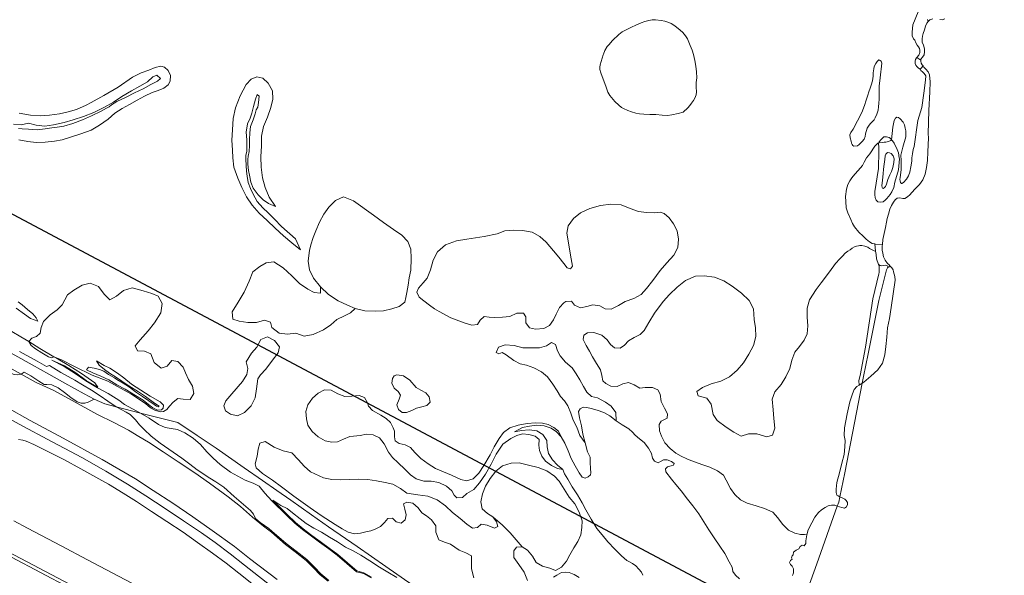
# Model space of a CAD drawing. Header units: metres. Extents: x 69428 to 72581, y 405279 to 408746.
# Tile 36 of 39: x 71265 to 71620, y 407489 to 407689. Entities that reach past the tile are written whole.
import ezdxf

# ---------------------------------------------------------------- set-up
doc = ezdxf.new("R2010")
doc.units = ezdxf.units.M
doc.layers.add('Bladindeling', color=1, linetype='CONTINUOUS', plot=False)
for name, color, linetype, lineweight in [('BS-BINNENKRUINLIJN-KPN', 253, 'CONTINUOUS', 0), ('BS-BINNENTEENLIJN-KPN', 253, 'CONTINUOUS', 0), ('BS-INSTEEK-SLOOT-KPN', 253, 'CONTINUOUS', 0), ('BS-OVERIG-KPN', 253, 'CONTINUOUS', 0), ('BS-RASTER', 253, 'RASTER', 0), ('BS-WATERLIJN-KPN', 253, 'CONTINUOUS', 0)]:
    doc.layers.add(name, color=color, linetype=linetype, lineweight=lineweight)
doc.linetypes.add('RASTER', pattern='A,3,-2,[200,RASTER,S=0.75,R=0,X=0,Y=0],-2,3', length=10)

msp = doc.modelspace()

# ---------------------------------------------------------------- linework, layer by layer
at = {"layer": 'Bladindeling'}
msp.add_lwpolyline([(71199.090731, 407652.608205), (71725.327496, 407372.803154), (71597.631231, 407132.641409), (71071.394466, 407412.44646)], close=True, dxfattribs=at)
at = {"layer": 'BS-BINNENKRUINLIJN-KPN'}
for points in [[(71262.902, 407651.361), (71265.654, 407651.156), (71268.251, 407651.743), (71271.056, 407651.031), (71274.206, 407650.646), (71277.351, 407651.138), (71281.153, 407651.904), (71284.436, 407652.876), (71288.137, 407654.106), (71291.909, 407655.624), (71295.529, 407657.385), (71299.028, 407659.333), (71301.973, 407661.292), (71305.465, 407663.409), (71308.535, 407665.015), (71311.301, 407666.621), (71313.211, 407668.421), (71314.672, 407668.995), (71315.969, 407667.822), (71314.847, 407666.837), (71312.439, 407665.681), (71309.684, 407664.134), (71306.616, 407662.65), (71303.528, 407661.068), (71300.232, 407659.533), (71298.257, 407658.273), (71297.404, 407657.566), (71296.434, 407657.129), (71294.587, 407656.095), (71291.046, 407654.415), (71287.828, 407652.937), (71284.261, 407651.61), (71281.111, 407650.664), (71278.699, 407650.303), (71276.774, 407650.025), (71274.278, 407649.647), (71271.401, 407649.341), (71268.345, 407649.607), (71266.029, 407649.69), (71264.704, 407649.82)], [(71357.4, 407621.679), (71354.883, 407622.787), (71352.947, 407624.122), (71351.16, 407625.817), (71349.353, 407628.25), (71348.521, 407630.48), (71348.078, 407632.978), (71347.738, 407634.634), (71347.474, 407636.939), (71347.506, 407638.618), (71347.632, 407639.833), (71347.978, 407641.49), (71348.095, 407643.647), (71348.124, 407645.811), (71348.142, 407648.179), (71348.4, 407650.481), (71349.376, 407652.914), (71350.078, 407655.048), (71350.488, 407656.539), (71351.029, 407657.504), (71351.373, 407659.208), (71351.554, 407661.489), (71350.862, 407662.038), (71350.244, 407660.322), (71349.512, 407657.737), (71348.958, 407655.347), (71348.356, 407653.491), (71347.353, 407651.453), (71346.895, 407648.515), (71347.068, 407645.73), (71347.139, 407643.627), (71347.063, 407641.625), (71346.707, 407640.088), (71346.723, 407638.765), (71346.842, 407636.452), (71346.948, 407634.395), (71347.259, 407632.637), (71347.576, 407630.313), (71348.487, 407628.155), (71349.427, 407626.114), (71350.846, 407623.432), (71352.89, 407621.17), (71354.848, 407619.342), (71357.138, 407617.071), (71359.625, 407614.4), (71364.673, 407609.966), (71366.532, 407606.013)], [(71263.855, 407585.004), (71266.916, 407582.791), (71269.009, 407581.311), (71271.628, 407580.272)], [(71293.298, 407556.495), (71292.282, 407558.025), (71287.438, 407561.467), (71282.846, 407564.341), (71279.047, 407566.541), (71277.507, 407567.433)], [(71292.88, 407565.962), (71293.803, 407564.464), (71295.738, 407562.832), (71297.593, 407561.499), (71300.049, 407559.988), (71301.95, 407558.627), (71304.518, 407556.993), (71308.03, 407554.749), (71310.494, 407553.072), (71313.76, 407550.772), (71315.416, 407549.619), (71315.155, 407549.372), (71314.492, 407549.628), (71313.716, 407550.202), (71309.492, 407553.152), (71306.963, 407554.83), (71304.754, 407556.533), (71302.414, 407557.955), (71300.218, 407559.294), (71299.356, 407559.884), (71297.157, 407561.076), (71295.536, 407562.264), (71293.958, 407562.86), (71291.953, 407563.376), (71289.911, 407563.759), (71289.188, 407562.798)], [(71260.351, 407549.293), (71268.913, 407544.507), (71280.764, 407538.082), (71294.864, 407530.435), (71306.934, 407523.392), (71313.294, 407519.27), (71320.459, 407514.6), (71327.589, 407509.697), (71334.629, 407504.798), (71342.605, 407498.987), (71348.117, 407494.73)], [(71363.53, 407511.138), (71361.631, 407512.729), (71359.425, 407513.812), (71356.468, 407515.688)], [(71363.53, 407511.138), (71366.388, 407509.043), (71368.494, 407507.347), (71371.323, 407505.63), (71374.026, 407504.22), (71376.987, 407502.425), (71379.779, 407500.698), (71382.76, 407498.823), (71385.535, 407497.393), (71388.303, 407495.876), (71391.524, 407493.796), (71395.007, 407491.586), (71397.976, 407489.715), (71401.237, 407487.85)], [(71348.117, 407494.73), (71358.087, 407487.073)]]:
    msp.add_lwpolyline(points, dxfattribs=at)
msp.add_lwpolyline([(71576.336, 407629.111), (71576.58, 407631.172), (71576.784, 407633.388), (71576.929, 407635.077), (71577.136, 407636.986), (71577.346, 407638.559), (71577.534, 407639.949), (71577.719, 407640.525), (71578.275, 407641.083), (71579.101, 407641.074), (71579.63, 407640.798), (71580.411, 407639.983), (71580.741, 407638.891), (71580.586, 407637.496), (71580.298, 407635.753), (71579.717, 407634.279), (71579.184, 407633.05), (71578.862, 407632.299), (71578.491, 407631.358), (71577.931, 407629.74), (71577.638, 407628.875), (71577.283, 407628.494), (71577.148, 407628.349), (71576.814, 407628.196), (71576.582, 407628.326), (71576.426, 407628.477), (71576.419, 407628.662)], close=True, dxfattribs=at)
at = {"layer": 'BS-BINNENTEENLIJN-KPN'}
for points in [[(71264.998, 407655.3), (71269.035, 407654.655), (71272.467, 407654.388), (71275.937, 407654.577), (71279.533, 407655.076), (71282.574, 407655.757), (71285.681, 407656.698), (71289.153, 407658.243), (71290.879, 407659.175), (71295.448, 407661.662), (71300.713, 407664.661), (71305.876, 407668.341), (71308.961, 407669.833), (71311.73, 407670.871), (71314.06, 407671.826), (71316.012, 407672.234), (71317.432, 407671.923), (71318.748, 407670.683), (71319.531, 407668.859), (71319.431, 407666.839), (71318.768, 407665.536), (71317.189, 407664.369), (71315.122, 407663.541), (71312.995, 407662.731), (71310.232, 407661.468), (71307.5, 407660.002), (71304.743, 407658.436), (71302.111, 407657.016), (71299.504, 407655.346), (71297.007, 407653.205), (71293.991, 407651.015), (71290.92, 407649.137), (71287.164, 407647.875), (71283.146, 407646.557), (71280.446, 407645.757), (71277.688, 407645.231), (71274.373, 407644.831), (71271.028, 407644.757), (71268.078, 407645.049), (71264.776, 407645.715)], [(71366.532, 407606.013), (71363.327, 407608.496), (71360.374, 407611.078), (71357.387, 407613.783), (71354.42, 407616.572), (71351.55, 407619.29), (71349.041, 407622.08), (71346.944, 407625.125), (71345.32, 407628.475), (71343.825, 407631.938), (71342.466, 407635.851), (71342.086, 407639.178), (71341.93, 407641.986), (71341.751, 407645.576), (71341.914, 407649.29), (71342.231, 407653.379), (71343.032, 407657.22), (71344.728, 407661.537), (71346.836, 407665.662), (71348.705, 407667.555), (71350.753, 407668.407), (71352.921, 407667.943), (71354.828, 407666.094), (71356.389, 407663.422), (71356.522, 407660.399), (71355.738, 407657.338), (71354.51, 407653.864), (71353.153, 407650.51), (71352.431, 407647.038), (71352.369, 407643.57), (71352.207, 407639.518), (71352.28, 407635.874), (71352.792, 407632.006), (71353.739, 407628.525), (71355.174, 407625.085), (71357.4, 407621.679)], [(71271.628, 407580.272), (71271.115, 407581.54), (71269.88, 407582.92), (71267.989, 407584.521), (71266.054, 407586.204), (71264.551, 407587.307)], [(71246.524, 407571.394), (71252.303, 407568.1), (71258.883, 407564.868), (71265.646, 407561.173)], [(71276.723, 407566.254), (71281.283, 407564.161), (71285.333, 407561.657), (71289.105, 407558.926), (71293.298, 407556.495)], [(71289.188, 407562.798), (71291.505, 407561.706), (71294.426, 407560.509), (71297.286, 407559.079), (71300.18, 407557.352), (71303.16, 407555.726), (71306.944, 407553.466), (71309.66, 407551.79), (71311.632, 407550.286), (71313.232, 407548.984), (71314.911, 407548.145), (71316.345, 407548.286), (71316.907, 407548.953), (71317.038, 407549.953), (71315.801, 407551.175), (71312.235, 407553.268), (71305.51, 407557.609), (71302.668, 407559.905), (71300.451, 407561.588), (71297.645, 407563.298), (71295.633, 407564.358), (71292.88, 407565.962)], [(71265.646, 407561.173), (71271.063, 407558.132), (71277.154, 407555.367), (71284.127, 407551.679), (71292.953, 407546.768), (71299.346, 407543.64), (71304.407, 407541.007), (71308.119, 407538.726), (71311.579, 407536.593), (71316.87, 407533.16), (71322.341, 407529.555), (71328.352, 407525.64), (71333.671, 407521.869), (71340.389, 407516.874), (71344.839, 407513.435), (71349.174, 407509.556), (71353.141, 407506.359), (71355.973, 407504.219)], [(71356.468, 407515.688), (71361.733, 407510.469)], [(71361.733, 407510.469), (71364.648, 407507.678), (71367.401, 407505.389), (71370.586, 407503.015), (71373.516, 407500.833), (71376.873, 407498.368), (71379.921, 407496.126), (71383.441, 407493.141), (71386.864, 407490.192), (71389.352, 407489.528), (71392.158, 407487.941)], [(71355.973, 407504.219), (71361.044, 407499.781), (71364.606, 407497.044), (71368.469, 407493.98), (71371.16, 407491.375), (71373.527, 407488.836), (71376.481, 407486.452)]]:
    msp.add_lwpolyline(points, dxfattribs=at)
msp.add_lwpolyline([(71582.316, 407634.826), (71580.997, 407630.409), (71580.597, 407628.5), (71579.888, 407627.002), (71579.279, 407625.937), (71578.086, 407624.55), (71577.51, 407623.905), (71576.797, 407623.339), (71575.842, 407623.19), (71574.858, 407623.382), (71574.26, 407623.915), (71573.831, 407624.921), (71573.712, 407625.916), (71573.787, 407627.045), (71575.131, 407635.391), (71575.251, 407641.667), (71575.146, 407643.2), (71575.126, 407644.314), (71575.213, 407644.65), (71575.306, 407645.012), (71575.945, 407645.758), (71576.621, 407646.47), (71577.031, 407646.83), (71578.027, 407646.83), (71578.938, 407646.587), (71579.437, 407646.166), (71579.807, 407645.748), (71580.127, 407645.387), (71580.72, 407644.47), (71580.811, 407644.249), (71581.874, 407642.238), (71582.264, 407640.99), (71582.537, 407639.178), (71582.617, 407638.887)], close=True, dxfattribs=at)
at = {"layer": 'BS-INSTEEK-SLOOT-KPN'}
for points in [[(71268.468, 407572.921), (71265.553, 407574.678), (71262.296, 407576.51), (71259.137, 407578.008), (71256.424, 407579.66), (71254.234, 407580.979), (71251.424, 407582.193), (71248.151, 407583.619), (71245.538, 407584.829)], [(71277.507, 407567.433), (71272.42, 407570.455), (71268.468, 407572.921)], [(71265.063, 407569.403), (71271.424, 407565.913), (71274.76, 407563.957), (71275.87, 407564.338)]]:
    msp.add_lwpolyline(points, dxfattribs=at)
at = {"layer": 'BS-OVERIG-KPN'}
for points in [[(71589.373, 407691.868), (71587.479, 407687.213), (71587.257, 407684.527), (71587.234, 407683.199), (71587.698, 407682.098), (71588.195, 407681.623), (71588.517, 407680.674), (71589.034, 407679.857), (71589.54, 407679.252), (71589.864, 407678.701), (71590.019, 407678.057), (71590, 407677.221), (71589.643, 407676.271), (71588.857, 407675.41)], [(71482.616, 407684.639), (71485.65, 407686.236), (71487.747, 407687.238), (71489.37, 407687.879), (71490.787, 407688.371), (71492.195, 407688.753), (71493.452, 407688.955), (71494.569, 407688.978), (71496.611, 407688.795), (71497.977, 407688.548), (71499.46, 407688.002), (71500.242, 407687.62), (71501.158, 407687.057), (71502.156, 407686.362), (71503.479, 407685.266), (71504.408, 407684.412), (71505.485, 407683.218), (71506.149, 407682.179), (71507.145, 407679.729), (71507.801, 407678.024), (71508.264, 407676.443), (71508.789, 407674.265), (71509.207, 407672.237), (71509.432, 407670.222), (71509.502, 407668.054), (71509.333, 407666.392), (71509.323, 407664.708), (71509.368, 407662.984), (71509.239, 407661.923), (71508.809, 407660.691), (71508.298, 407659.911), (71507.569, 407658.896), (71506.962, 407658.039), (71506.213, 407657.222), (71504.556, 407655.661), (71502.816, 407655.168), (71500.466, 407654.703), (71498.967, 407654.541), (71497.008, 407654.635), (71494.668, 407654.879), (71492.576, 407654.843), (71490.348, 407654.928), (71488.852, 407655.121), (71487.483, 407655.351), (71485.961, 407655.768), (71484.584, 407656.321), (71483.042, 407656.997), (71482.318, 407657.387), (71481.334, 407658.223), (71479.915, 407659.588), (71478.103, 407661.678), (71477.363, 407662.856), (71476.849, 407664.72), (71474.874, 407669.862), (71474.567, 407671.107), (71474.464, 407671.871), (71474.57, 407672.762), (71475.765, 407676.339)], [(71593.024, 407688.399), (71592.859, 407688.694), (71592.789, 407689.069)], [(71482.616, 407684.639), (71481.397, 407683.646), (71479.132, 407681.506), (71477.714, 407680.005), (71477.175, 407679.375), (71476.369, 407677.93), (71475.842, 407676.66), (71475.765, 407676.339)], [(71590.35, 407674.428), (71588.857, 407675.41), (71588.765, 407675.311), (71588.456, 407674.726), (71588.308, 407674.023), (71588.334, 407673.201), (71588.57, 407672.666), (71588.897, 407672.2), (71589.488, 407671.533), (71590.077, 407671.169)], [(71576.471, 407608.007), (71574.04, 407608.11), (71573.804, 407608.152), (71572.818, 407608.327), (71571.781, 407608.946), (71570.689, 407609.926), (71569.5, 407610.966), (71567.962, 407612.442), (71566.363, 407614.383), (71565.706, 407615.483), (71565.085, 407616.94), (71564.005, 407619.319), (71563.47, 407621.234), (71563.316, 407623.486), (71563.225, 407625.253), (71563.57, 407627.9), (71564.049, 407629.649), (71564.678, 407630.968), (71565.507, 407632.051), (71566.575, 407633.369), (71567.74, 407634.64), (71569.252, 407636.502), (71569.946, 407637.705), (71570.797, 407639.169), (71571.95, 407640.606), (71573.789, 407643.469), (71574.442, 407644.171), (71574.834, 407644.518), (71575.213, 407644.65), (71576.561, 407644.739), (71577.083, 407644.822), (71577.673, 407644.878), (71578.183, 407644.96), (71578.684, 407645.093), (71579.523, 407645.449), (71579.807, 407645.748), (71580.212, 407650.231), (71580.568, 407652.056), (71580.699, 407652.733), (71581.267, 407653.502), (71581.663, 407653.894), (71582.286, 407653.765), (71582.953, 407653.273), (71583.98, 407652.132), (71584.462, 407651.169), (71584.739, 407649.933), (71584.9, 407648.931), (71584.959, 407646.797), (71583.883, 407643.119), (71583.139, 407640.157), (71583.278, 407638.234), (71583.247, 407634.929), (71582.883, 407632.122), (71582.8, 407631.376), (71582.843, 407630.971), (71583.08, 407630.336), (71583.409, 407629.992), (71583.538, 407629.984), (71584.08, 407630.301), (71585.209, 407631.525), (71585.939, 407632.707), (71586.355, 407634.057), (71586.753, 407635.924), (71587.071, 407637.972), (71587.15, 407639.191), (71587.306, 407640.641), (71587.573, 407642.161), (71587.905, 407643.274), (71589.334, 407652.728), (71590.696, 407657.377), (71591.432, 407662.536), (71592.067, 407667.229), (71592.118, 407668.76), (71591.564, 407669.679), (71590.952, 407670.264), (71590.396, 407670.704), (71590.077, 407671.169), (71590.249, 407671.374), (71590.455, 407671.609), (71591.208, 407672.348)], [(71373.711, 407592.656), (71371.163, 407595.752), (71369.712, 407598.796), (71369.279, 407601.986), (71369.527, 407604.027), (71369.71, 407605.807), (71370.196, 407607.856), (71370.997, 407610.488), (71372.04, 407612.836), (71373.345, 407616.054), (71374.936, 407618.868), (71376.734, 407621.455), (71379.072, 407623.881), (71381.944, 407625.122), (71385.635, 407623.669), (71392.837, 407618.519), (71396.453, 407615.83), (71400, 407613.329), (71403, 407611.294), (71405.248, 407609.022), (71406.269, 407606.322), (71406.461, 407602.849), (71406.304, 407598.654), (71405.69, 407595.891), (71405.37, 407593.228), (71404.852, 407590.683), (71404.52, 407588.852), (71404.163, 407587.136), (71402.043, 407585.591), (71399.423, 407584.738), (71396.394, 407584.059), (71393.443, 407583.863), (71389.72, 407583.976), (71386.223, 407584.918)], [(71432.795, 407610.829), (71437.503, 407611.837), (71440.17, 407612.827), (71443.332, 407613.167), (71446.629, 407613.017), (71450.083, 407612.41), (71452.846, 407610.872), (71455.172, 407608.811), (71457.792, 407605.693), (71459.654, 407603.37), (71461.495, 407601.082), (71462.693, 407599.594), (71463.918, 407599.207), (71464.613, 407600.172), (71464.112, 407602.73), (71463.655, 407605.606), (71463.059, 407609.214), (71462.648, 407612.069), (71463.032, 407614.738), (71464.997, 407617.295), (71467.562, 407619.385), (71470.846, 407620.93), (71474.73, 407622.044), (71478.491, 407622.512), (71482.238, 407622.22), (71485.458, 407620.919), (71488.436, 407619.805), (71491.324, 407619.443), (71494.165, 407619.337), (71496.321, 407619.606), (71497.754, 407619.177), (71499.579, 407617.594), (71501.086, 407615.371), (71502.419, 407612.866), (71502.944, 407609.901), (71502.612, 407606.84), (71501.212, 407604.095), (71498.696, 407601.311), (71496.336, 407598.625), (71493.626, 407594.961), (71491.391, 407592.131), (71489.38, 407589.88), (71486.747, 407588.425), (71483.605, 407587.393), (71481.215, 407585.907), (71478.641, 407584.663), (71476.486, 407584.703), (71474.459, 407585.807), (71472.011, 407586.154), (71469.787, 407585.589), (71467.479, 407585.14), (71465.392, 407586.104), (71464.307, 407587.537), (71462.293, 407587.354), (71461.503, 407586.968), (71459.935, 407585.178), (71458.691, 407582.86), (71457.796, 407580.805), (71456.397, 407578.754), (71454.244, 407577.597), (71451.339, 407577.398), (71449.141, 407577.863), (71447.755, 407579.707), (71447.815, 407581.827), (71447.016, 407583.229), (71444.493, 407583.134), (71441.995, 407582.004), (71439.403, 407581.69), (71436.403, 407581.63), (71434.566, 407581.717), (71432.81, 407581.97), (71431.359, 407580.624), (71430.362, 407579.118), (71428.277, 407578.87), (71425.543, 407579.669), (71420.696, 407581.511), (71416.52, 407583.8)], [(71416.52, 407583.8), (71414.883, 407584.789), (71412.988, 407586.124), (71411.039, 407587.653), (71409.313, 407588.979), (71408.5, 407590.727), (71409.112, 407592.185), (71410.786, 407594.178), (71412.23, 407595.804), (71413.386, 407598.831), (71414.406, 407602.302), (71415.954, 407605.261), (71418.772, 407607.795), (71422.776, 407609.257), (71426.567, 407609.831), (71432.795, 407610.829)], [(71557.397, 407598.089), (71559.607, 407601.123), (71561.1, 407602.725), (71562.118, 407603.799), (71563.095, 407604.794), (71564.058, 407605.535), (71564.846, 407606.063), (71565.612, 407606.573), (71566.458, 407607.103), (71567.169, 407607.368), (71567.855, 407607.52), (71568.363, 407607.641), (71569.098, 407607.58), (71570.109, 407607.331), (71571.231, 407606.942), (71571.874, 407606.544)], [(71573.941, 407605.524), (71573.49, 407605.69), (71571.874, 407606.544)], [(71573.941, 407605.524), (71573.804, 407608.152)], [(71573.941, 407605.524), (71574.188, 407604.354), (71574.338, 407602.723), (71575.048, 407600.796), (71575.27, 407600.192), (71575.307, 407597.863)], [(71386.223, 407584.918), (71384.503, 407583.266), (71382.409, 407582.252), (71379.644, 407580.882), (71377.471, 407578.939), (71374.729, 407577.203), (71371.077, 407575.525), (71367.824, 407574.891), (71364.829, 407575.936), (71361.781, 407575.656), (71358.763, 407575.94), (71356.081, 407577.961), (71355.606, 407579.926), (71353.527, 407580.696), (71350.643, 407579.763), (71347.49, 407579.847), (71344.383, 407580.299), (71342.025, 407581.067), (71341.799, 407583.679), (71344.012, 407587.1), (71346.159, 407590.771), (71347.923, 407594.72), (71349.216, 407598.105), (71351.844, 407599.96), (71354.053, 407601.338), (71356.875, 407601.725), (71360.198, 407599.517), (71363.357, 407596.645), (71366.174, 407593.904), (71369.159, 407591.854), (71371.425, 407590.599), (71373.718, 407590.336), (71373.711, 407592.656)], [(71575.048, 407600.796), (71575.733, 407600.391), (71576.333, 407600.271), (71577.02, 407600.411), (71577.554, 407600.519), (71578.46, 407600.138), (71578.585, 407599.781)], [(71575.209, 407587.727), (71577.972, 407598.837), (71578.348, 407599.526), (71578.585, 407599.781), (71578.928, 407599.917), (71579.33, 407600.076)], [(71549.183, 407503.169), (71548.361, 407503.345), (71546.958, 407503.325), (71544.895, 407503.851), (71542.624, 407504.869), (71540.456, 407507.025), (71538.766, 407509.377), (71536.889, 407511.372), (71533.891, 407512.779), (71530.884, 407513.65), (71527.727, 407514.669), (71525.264, 407515.894), (71523.257, 407517.727), (71521.687, 407519.955), (71520.105, 407522.98), (71519.092, 407524.793), (71516.99, 407526.299), (71514.266, 407527.572), (71511.68, 407528.51), (71507.381, 407530.045), (71505.852, 407530.638), (71503.892, 407531.566), (71501.943, 407532.716), (71499.863, 407534.318), (71497.951, 407536.392), (71496.762, 407538.851), (71496.075, 407540.751), (71495.923, 407543.016), (71496.625, 407544.24), (71498.794, 407545.3), (71498.969, 407546.811), (71497.833, 407548.858), (71496.663, 407551.328), (71496.295, 407553.923), (71495.468, 407555.477), (71493.459, 407556.386), (71490.85, 407556.413), (71488.921, 407556.171), (71486.874, 407557.313), (71484.825, 407558.214), (71482.798, 407557.656), (71480.798, 407556.75), (71478.528, 407556.826), (71476.697, 407557.871), (71475.6, 407558.831), (71475.244, 407560.729), (71474.717, 407562.77), (71473.263, 407565.061), (71471.826, 407567.377), (71470.803, 407569.505), (71469.572, 407571.568), (71468.508, 407573.659), (71468.787, 407575.209), (71470.026, 407576.072), (71472.387, 407576.201), (71475.17, 407575.285), (71477.139, 407573.57), (71478.353, 407571.939), (71479.824, 407570.729), (71481.839, 407570.536), (71483.434, 407571.613), (71484.798, 407573.223), (71486.844, 407574.451), (71489.098, 407575.43), (71490.553, 407576.925), (71492.164, 407579.818), (71494.284, 407583.207), (71497.358, 407587.428), (71499.704, 407589.907), (71502.426, 407592.61), (71505.438, 407594.915), (71509.054, 407596.473), (71512.179, 407596.687), (71515.886, 407596.18), (71519.284, 407594.859), (71522.262, 407592.945), (71525.62, 407590.412), (71528.419, 407587.738), (71529.944, 407584.692), (71530.163, 407580.936), (71530.676, 407577.939), (71530.8, 407574.808), (71529.912, 407571.477), (71528.342, 407568.372), (71526.328, 407565.324), (71524.125, 407562.668), (71521.264, 407560.205), (71518.238, 407558.629), (71514.728, 407557.679), (71511.509, 407556.417), (71509.563, 407554.901), (71510.03, 407553.304), (71513.085, 407552.469), (71514.682, 407550.395), (71515.387, 407546.669), (71516.82, 407544.412), (71520.099, 407542.081), (71522.891, 407540.248), (71525.465, 407538.864), (71528.13, 407539.652), (71531.184, 407539.674), (71534.722, 407538.629), (71536.798, 407539.157), (71537.66, 407541.65), (71537.255, 407545.214), (71537.047, 407548.369), (71536.701, 407552.195), (71537.718, 407554.765), (71539.898, 407557.468), (71541.628, 407560.257), (71543.056, 407563.235), (71543.813, 407566.187), (71544.835, 407569.113), (71546.565, 407571.117), (71548.233, 407573.484), (71549.363, 407575.691), (71549.582, 407578.585), (71549.365, 407581.706), (71549.286, 407584.952), (71550.126, 407588.043), (71552.588, 407591.721), (71554.406, 407594.092), (71557.397, 407598.089)], [(71575.307, 407597.863), (71575.181, 407597.318), (71573.096, 407588.328)], [(71268.468, 407572.921), (71269.513, 407574.141), (71271.18, 407574.735), (71272.553, 407575.954), (71272.84, 407577.983), (71273.675, 407580.23), (71276.11, 407582.575), (71278.679, 407584.35), (71280.518, 407586.207), (71282.433, 407589.841), (71284.645, 407591.463), (71287.728, 407593.286), (71290.556, 407593.978), (71293.627, 407592.769), (71295.631, 407590.007), (71297.68, 407588.035), (71300.1, 407589.27), (71302.601, 407591.346), (71305.712, 407592.279), (71309.686, 407591.223), (71312.806, 407590.272), (71315.054, 407589.303), (71316.547, 407586.701), (71316.016, 407583.301), (71313.784, 407579.734), (71311.532, 407576.798), (71308.668, 407573.577), (71306.851, 407571.374), (71307.608, 407569.641), (71310.166, 407569.531), (71312.43, 407568.555), (71313.689, 407565.383), (71316.168, 407563.324), (71318.318, 407564.102), (71320.024, 407566.154), (71322.237, 407565.759), (71324.138, 407563.746), (71324.967, 407561.709), (71326.017, 407559.233), (71327.5, 407556.865), (71327.948, 407554.261), (71326.714, 407552.087), (71324.17, 407552.203), (71322.222, 407552.445), (71320.518, 407551.035), (71319.196, 407549.619), (71318.239, 407548.479), (71317.086, 407547.712), (71315.851, 407547.549), (71313.953, 407548.142), (71312.392, 407549.081), (71310.557, 407550.625), (71305.181, 407554.14), (71296.993, 407558.691), (71291.259, 407560.779), (71284.932, 407563.956), (71280.206, 407566.32), (71277.507, 407567.433)], [(71386.223, 407584.918), (71383.379, 407586.058), (71380.049, 407587.654), (71376.62, 407589.878), (71373.711, 407592.656)], [(71573.096, 407588.328), (71570.374, 407570.903), (71568.419, 407560.716), (71567.952, 407558.875), (71568.097, 407557.22)], [(71265.646, 407561.173), (71264.303, 407560.996), (71263.141, 407561.059), (71260.82, 407561.85), (71257.809, 407563.164), (71254.379, 407565.152), (71251.421, 407567.204), (71249.425, 407568.746), (71246.524, 407571.394)], [(71277.507, 407567.433), (71276.563, 407567.089), (71275.489, 407567.48), (71273.158, 407568.901), (71270.777, 407570.302), (71269.212, 407571.546), (71268.468, 407572.921)], [(71469.214, 407536.409), (71467.28, 407539.072), (71466.185, 407542.056), (71464.932, 407544.616), (71463.996, 407547.103), (71462.909, 407549.712), (71461.748, 407551.559), (71460.337, 407553.147), (71459.123, 407555.127), (71457.587, 407557.624), (71455.604, 407560.24), (71453.452, 407561.969), (71450.66, 407563.508), (71447.992, 407564.453), (71445.7, 407564.848), (71443.417, 407566.077), (71440.738, 407568.184), (71439.315, 407568.941), (71438.093, 407568.496), (71437.134, 407569.029), (71437.882, 407570.898), (71440.325, 407571.794), (71443.622, 407571.573), (71446.754, 407570.719), (71449.505, 407570.678), (71452.692, 407570.716), (71455.259, 407571.372), (71457.096, 407572.577), (71458.46, 407571.837), (71459.202, 407569.584), (71460.194, 407567.792), (71462.145, 407565.486), (71464.479, 407563.472), (71466.02, 407561.26), (71467.238, 407559.079), (71468.619, 407556.728), (71469.77, 407554.63), (71471.492, 407553.131), (71473.709, 407552.687), (71476.525, 407551.024), (71478.563, 407549.656), (71480.266, 407547.379), (71480.45, 407544.347)], [(71299.957, 407549.393), (71296.936, 407551.449), (71294.142, 407553.33), (71291.023, 407555.422), (71287.792, 407557.388), (71284.97, 407558.997), (71280.035, 407561.816), (71275.87, 407564.338)], [(71276.723, 407566.254), (71281.163, 407563.949), (71285.197, 407561.454), (71288.972, 407558.722), (71293.18, 407556.282), (71297.111, 407554.203), (71300.928, 407551.805), (71302.942, 407550.202), (71308.728, 407547.166)], [(71291.976, 407552.204), (71289.897, 407551.076), (71288.642, 407550.672), (71287.354, 407550.712), (71285.912, 407551.241), (71283.576, 407552.774), (71281.273, 407554.616), (71278.968, 407556.271), (71276.774, 407557.315), (71274.867, 407557.471), (71273.958, 407557.437), (71271.986, 407558.659), (71269.165, 407560.58), (71266.767, 407561.916), (71265.646, 407561.173)], [(71384.231, 407538.639), (71381.992, 407537.715), (71379.837, 407536.781), (71377.816, 407536.625), (71375.39, 407537.179), (71372.832, 407538.585), (71370.738, 407540.482), (71369.173, 407542.766), (71368.629, 407545.053), (71368.452, 407547.754), (71369.075, 407550.098), (71370.83, 407552.464), (71372.797, 407554.301), (71375.184, 407555.498), (71377.52, 407555.457), (71379.939, 407554.121), (71382.486, 407553.083), (71385.049, 407553.283), (71387.65, 407553.466), (71389.55, 407552.769), (71390.693, 407550.781), (71390.963, 407549.588), (71392.461, 407548.062)], [(71258.101, 407546.896), (71266.494, 407542.253), (71275, 407537.786), (71287.537, 407531.088), (71296.242, 407526.152), (71303.984, 407521.519), (71310.64, 407517.316), (71317.621, 407512.732), (71324.273, 407508.254), (71330.695, 407503.963), (71335.645, 407500.413), (71341.038, 407496.341), (71346.286, 407492.26)], [(71299.957, 407549.393), (71303.518, 407547.526), (71304.962, 407546.605), (71306.92, 407544.678), (71308.412, 407542.916), (71310.108, 407541.18), (71312.635, 407538.84), (71315.83, 407536.251), (71323.673, 407530.886), (71326.484, 407528.746), (71329.215, 407526.644), (71333.744, 407523.703), (71335.977, 407522.389), (71338.803, 407520.474), (71342.481, 407517.092), (71345.059, 407514.885), (71348.391, 407512.032), (71349.569, 407510.673), (71350.209, 407509.07), (71351.897, 407507.705), (71355.026, 407505.458), (71356.174, 407504.588)], [(71308.728, 407547.166), (71311.799, 407545.356), (71315.284, 407543.009), (71317.601, 407541.994), (71319.824, 407541.557), (71322.078, 407541.163), (71324.696, 407540.074), (71327.781, 407538.048), (71330.382, 407535.809), (71332.679, 407533.209), (71334.896, 407530.874), (71337.518, 407528.65), (71341.197, 407525.878), (71346.546, 407522.969), (71349.398, 407521.848), (71351.569, 407520.724), (71353.572, 407518.307), (71356.127, 407515.488), (71361.564, 407510.237)], [(71392.461, 407548.062), (71395.419, 407546.432), (71397.334, 407545.205), (71398.955, 407543.727), (71399.951, 407541.861), (71400.345, 407540.574), (71400.409, 407538.522), (71400.685, 407537.091), (71402.086, 407536.138), (71404.221, 407535.743), (71406.223, 407534.759), (71407.725, 407532.879), (71409.886, 407530.799), (71412.611, 407528.786), (71415.158, 407527.192), (71418.026, 407525.953), (71421.004, 407524.697), (71424.4, 407523.231), (71426.426, 407522.716), (71428.797, 407523.374), (71430.84, 407525.506), (71432.623, 407528.277), (71434.939, 407532.114), (71436.332, 407534.914), (71438.17, 407537.991), (71439.697, 407540.124), (71442.046, 407541.871), (71445.065, 407542.809), (71448.273, 407543.405), (71451.314, 407543.629), (71453.846, 407543.545), (71455.833, 407543.068), (71457.874, 407541.934), (71459.638, 407540.572), (71460.561, 407538.581)], [(71384.231, 407538.639), (71388.079, 407539.002), (71390.184, 407539.55), (71392.697, 407539.287), (71394.956, 407538.181), (71396.662, 407535.994), (71398.257, 407533.06), (71399.653, 407531.093), (71401.777, 407529.212), (71404.072, 407526.921), (71406.163, 407524.835), (71408.195, 407523.394), (71410.955, 407522.566), (71413.654, 407522.637), (71416.443, 407522.042), (71419.195, 407520.754), (71421.117, 407519.057), (71421.926, 407517.506), (71422.922, 407516.511), (71424.948, 407516.634), (71426.47, 407518.173), (71429.046, 407519.541), (71431.043, 407521.943), (71433.267, 407525.116), (71435.262, 407528.75), (71437.059, 407532.312), (71439.516, 407535.963), (71442.368, 407537.956), (71444.55, 407539.098), (71446.539, 407539.632), (71448.913, 407539.473), (71451.22, 407538.813), (71452.617, 407537.59), (71452.464, 407535.547), (71452.773, 407533.676), (71453.544, 407531.651), (71454.91, 407529.842), (71457.122, 407528.233), (71459.233, 407527.105), (71461.108, 407526.813)], [(71344.199, 407489.41), (71339.627, 407492.948), (71334.743, 407496.631), (71329.349, 407500.462), (71324.074, 407504.166), (71318.278, 407508.059), (71312.754, 407511.681), (71307.317, 407515.22), (71302.444, 407518.252), (71297.123, 407521.49), (71292.636, 407523.999), (71287.166, 407527.038), (71281.077, 407530.351), (71275.026, 407533.426), (71270.187, 407535.826), (71267.499, 407537.038), (71266.295, 407537.42), (71264.702, 407537.599)], [(71364.096, 407517.212), (71359.62, 407520.557), (71356.374, 407522.962), (71352.82, 407525.39), (71350.501, 407527.358), (71350.158, 407528.861), (71350.876, 407531.59), (71351.21, 407534.16), (71351.83, 407536.343), (71353.727, 407536.93), (71356.979, 407534.88), (71360.196, 407533.51), (71363.395, 407532.852), (71365.774, 407530.28), (71367.828, 407528.047), (71370.027, 407525.976)], [(71435.85, 407509.748), (71433.937, 407510.928), (71432.07, 407512.652), (71431.523, 407515.08), (71432.216, 407517.977), (71433.269, 407520.826), (71434.948, 407523.58), (71436.933, 407526.142), (71439.368, 407528.112), (71442.548, 407529.027), (71445.374, 407529.17), (71448.816, 407528.396), (71452.29, 407527.461), (71455.361, 407526.336), (71458.136, 407524.414), (71459.811, 407522.542), (71461.627, 407519.654), (71463.458, 407516.766), (71465.516, 407514.355), (71467.08, 407511.362), (71468.111, 407508.225), (71468.049, 407505.894), (71467.633, 407503.237), (71466.565, 407500.789), (71465.069, 407498.507), (71463.658, 407496.019), (71462.432, 407493.768), (71460.636, 407491.564), (71458.545, 407490.372), (71456.438, 407491.157), (71453.824, 407491.978), (71451.512, 407493.187), (71450.19, 407495.507), (71448.367, 407497.722), (71446.479, 407498.879)], [(71370.027, 407525.976), (71374.717, 407523.831), (71377.827, 407523.196), (71381.075, 407523.07), (71384.28, 407523.141), (71387.492, 407523.264), (71390.827, 407523.132), (71393.906, 407522.661), (71397.07, 407522.088), (71399.802, 407521.543), (71402.62, 407519.904), (71404.857, 407518.287), (71408.836, 407517.628), (71412.489, 407517.21), (71415.745, 407515.817), (71418.803, 407513.724), (71421.328, 407511.336), (71424.122, 407509.056), (71426.493, 407507.101), (71428.544, 407505.652), (71430.312, 407505.882), (71431.715, 407507.059), (71433.905, 407506.671), (71436.432, 407505.578), (71437.711, 407506.21), (71437.268, 407507.907), (71435.85, 407509.748)], [(71429.093, 407487.695), (71428.155, 407491.014), (71428.222, 407493.337), (71428.238, 407495.644), (71426.179, 407496.69), (71423.778, 407497.673), (71420.643, 407499.816), (71418.453, 407500.598), (71416.37, 407501.367), (71415.374, 407504.211), (71415.309, 407506.419), (71413.794, 407508.632), (71411.981, 407510.024), (71410.298, 407511.122), (71408.955, 407512.991), (71407.034, 407514.652), (71404.87, 407514.971), (71403.671, 407514.459), (71404.121, 407512.494), (71404.66, 407510.461), (71404.266, 407508.629), (71402.785, 407507.425), (71400.947, 407507.954), (71399.645, 407509.181), (71397.966, 407509.127), (71396.823, 407507.729), (71395.306, 407506.233), (71393.365, 407505.259), (71391.911, 407504.695), (71390.078, 407504.339), (71388.159, 407503.846), (71385.967, 407503.547), (71383.679, 407504.198), (71381.547, 407505.391), (71378.931, 407506.957), (71373.921, 407510.191), (71370.013, 407512.942), (71364.096, 407517.212)], [(71263.039, 407508.285), (71267.927, 407505.67), (71280.152, 407499.23), (71289.595, 407494.226), (71303.081, 407487.163), (71313.408, 407481.728), (71317.809, 407479.291), (71319.582, 407478.193), (71322.204, 407476.514), (71330.256, 407471.302)], [(71361.564, 407510.237), (71364.457, 407507.463), (71367.223, 407505.163), (71370.415, 407502.785), (71373.345, 407500.602), (71376.703, 407498.136), (71379.743, 407495.901), (71383.254, 407492.922), (71386.726, 407489.931), (71389.243, 407489.26), (71392.03, 407487.684)], [(71446.479, 407498.879), (71442.185, 407503.964), (71439.432, 407506.681), (71435.85, 407509.748)], [(71323.945, 407462.68), (71304.077, 407473.068), (71262.147, 407495.202), (71247.403, 407503.024), (71247.302, 407503.231), (71247.247, 407503.467), (71247.335, 407503.701), (71247.494, 407503.879), (71247.675, 407503.943), (71247.897, 407503.895), (71258.688, 407498.348), (71285.576, 407484.129), (71308.948, 407471.746), (71312.594, 407469.842), (71313.938, 407469.236), (71316.33, 407468.238), (71325.084, 407464.516)], [(71356.174, 407504.588), (71361.303, 407500.098), (71364.858, 407497.367), (71368.739, 407494.288), (71371.452, 407491.662), (71373.807, 407489.137), (71376.739, 407486.77)], [(71446.479, 407498.879), (71444.449, 407498.758), (71443.512, 407497.402), (71443.429, 407495.106), (71445.289, 407492.546), (71447.205, 407489.714), (71448.396, 407486.773)], [(71344.199, 407489.41), (71353.102, 407482.293)], [(71346.286, 407492.26), (71357.427, 407483.542)]]:
    msp.add_lwpolyline(points, dxfattribs=at)
for points in [[(71569.06, 407655.592), (71570.028, 407658.079), (71570.633, 407660.069), (71571.204, 407661.851), (71571.574, 407663.051), (71572.014, 407664.287), (71572.394, 407665.392), (71572.877, 407667.045), (71573.144, 407668.719), (71573.196, 407669.87), (71573.342, 407671.262), (71573.564, 407672.15), (71574.081, 407673.276), (71574.561, 407673.911), (71574.978, 407674.352), (71575.179, 407674.535), (71575.492, 407674.479), (71575.995, 407674.103), (71576.338, 407673.356), (71575.719, 407668.058), (71575.365, 407665.049), (71575.347, 407663.569), (71575.316, 407662.083), (71575.298, 407660.343), (71575.25, 407658.898), (71575.105, 407657.561), (71574.903, 407656.382), (71574.437, 407654.992), (71573.859, 407653.688), (71573.461, 407652.889), (71573.039, 407652.423), (71572.668, 407652.051), (71572.238, 407651.629), (71571.664, 407651.026), (71570.949, 407649.893), (71570.44, 407647.9), (71570.27, 407646.921), (71569.895, 407645.928), (71569.212, 407645.154), (71568.634, 407644.548), (71568.109, 407644.004), (71567.557, 407643.498), (71566.169, 407643.382), (71565.81, 407643.654), (71565.534, 407644.048), (71565.393, 407644.494), (71565.194, 407645.23), (71564.872, 407646.451), (71564.784, 407647.504), (71565.151, 407648.337), (71565.941, 407649.537)], [(71345.572, 407558.52), (71347.048, 407561.083), (71347.433, 407563.17), (71346.877, 407565.661), (71348.759, 407568.696), (71350.746, 407570.894), (71352.194, 407573.694), (71354.596, 407574.679), (71357.035, 407573.272), (71358.947, 407571.04), (71358.432, 407568.909), (71356.357, 407566.174), (71354.021, 407562.965), (71352.097, 407560.897), (71351.086, 407559.435), (71350.595, 407555.878), (71350.106, 407552.644), (71348.703, 407549.749), (71346.294, 407547.298), (71343.69, 407546.135), (71341.175, 407546.8), (71339.431, 407547.98), (71338.756, 407549.812), (71339.518, 407551.604), (71341.748, 407554.036)], [(71403.608, 407560.607), (71405.983, 407559.029), (71408.208, 407556.382), (71409.925, 407555.418), (71411.753, 407554.461), (71412.964, 407553.055), (71413.309, 407551.114), (71412.026, 407549.862), (71410.268, 407549.397), (71408.281, 407548.902), (71406.636, 407548.038), (71404.744, 407547.349), (71403.191, 407547.372), (71401.854, 407548.401), (71401.289, 407550.082), (71402.042, 407552.172), (71402.56, 407553.638), (71401.712, 407554.948), (71400.278, 407556.183), (71399.421, 407557.98), (71399.675, 407559.603), (71400.297, 407560.544), (71401.296, 407560.925)]]:
    msp.add_lwpolyline(points, close=True, dxfattribs=at)
at = {"layer": 'BS-RASTER', "flags": 128}
for points in [[(70392.259, 408448.266), (70389.437, 408448.068), (70386.026, 408447.829), (70380.109, 408447.321), (70376.568, 408446.952), (70373.547, 408446.671), (70373.575, 408446.328), (70373.761, 408444.052), (70374.002, 408438.2), (70374.269, 408430.341), (70374.391, 408426.197), (70374.513, 408422.043), (70374.74, 408414.027), (70375.086, 408401.418), (70375.533, 408393.179), (70376.122, 408384.895), (70376.731, 408376.596), (70377.608, 408368.192), (70379.16, 408356.045), (70380.947, 408343.707), (70381.616, 408339.675), (70383.736, 408327.766), (70386.287, 408315.431), (70388.065, 408307.076), (70389.743, 408299.259), (70390.625, 408295.129), (70391.59, 408291.203), (70393.466, 408283.058), (70395.483, 408275.115), (70397.63, 408267.32), (70400.91, 408255.349), (70404.561, 408243.085), (70405.695, 408239.536), (70408.215, 408231.654), (70410.798, 408223.978), (70413.43, 408216.159), (70416.281, 408208.465), (70419.186, 408200.564), (70422.177, 408192.698), (70425.147, 408185.087), (70428.249, 408177.756), (70429.703, 408173.92), (70431.492, 408170.076), (70434.817, 408162.556), (70438.12, 408155.188), (70440.093, 408151.39), (70443.821, 408144.017), (70447.498, 408136.624), (70451.312, 408129.396), (70455.38, 408121.85), (70459.522, 408114.775), (70463.691, 408107.627), (70467.928, 408100.752), (70472.31, 408093.567), (70476.802, 408086.599), (70481.105, 408079.655), (70485.787, 408072.639), (70490.546, 408065.907), (70495.399, 408059.191), (70500.447, 408052.384), (70505.134, 408045.804), (70510.179, 408039.11), (70515.223, 408032.53), (70520.329, 408026.008), (70525.458, 408019.577), (70530.69, 408013.161), (70535.895, 408006.72), (70541.216, 408000.304), (70546.588, 407994.026), (70552.102, 407987.86), (70557.682, 407981.68), (70563.386, 407975.694), (70569.27, 407969.965), (70575.192, 407964.127), (70581.256, 407958.625), (70587.754, 407952.953), (70594.164, 407947.584), (70597.529, 407944.868), (70600.573, 407942.337), (70606.693, 407937.132), (70613.068, 407931.831), (70619.54, 407926.383), (70626.091, 407921.361), (70632.817, 407916.078), (70639.419, 407911.047), (70646.196, 407906.307), (70653.1, 407901.511), (70660.141, 407896.746), (70666.968, 407892.331), (70673.784, 407887.811), (70680.677, 407883.401), (70687.745, 407879.378), (70694.934, 407875.304), (70702.193, 407871.227), (70709.487, 407867.282), (70716.768, 407863.399), (70724.18, 407859.565), (70731.651, 407855.536), (70738.955, 407851.716), (70742.169, 407850.105), (70745.671, 407848.058), (70748.813, 407846.03), (70751.563, 407843.293), (70754.185, 407840.007), (70758.337, 407833.143), (70762.664, 407826.144), (70767.189, 407819.123), (70769.347, 407815.818), (70771.323, 407812.732), (70773.489, 407809.571), (70775.744, 407805.872), (70780.301, 407798.889), (70782.668, 407795.361), (70785.045, 407792.071), (70788.034, 407789.139), (70791.074, 407786.571), (70794.484, 407784.051), (70798.121, 407781.906), (70805.066, 407777.982), (70812.327, 407773.896), (70819.449, 407769.875), (70826.709, 407765.825), (70833.787, 407761.74), (70841.203, 407757.613), (70848.342, 407753.58), (70855.42, 407749.431), (70862.645, 407745.365), (70869.786, 407741.366), (70877.023, 407737.281), (70884.303, 407733.202), (70891.774, 407729.082), (70898.865, 407725.067), (70906.049, 407721.064), (70913.154, 407717.194), (70920.642, 407713.091), (70927.764, 407709.136), (70935.088, 407705.091), (70942.379, 407701.187), (70949.759, 407697.174), (70957.169, 407693.125), (70964.596, 407689.049), (70971.55, 407685.372), (70979.269, 407681.498), (70986.744, 407677.688), (70993.817, 407674.241), (71001.439, 407670.523), (71009.123, 407666.634), (71015.386, 407663.584), (71023.132, 407659.722), (71030.198, 407656.176), (71037.73, 407652.368), (71048.828, 407646.882), (71060.022, 407641.33), (71067.45, 407637.63), (71074.837, 407634.299), (71082.36, 407631.014), (71090.005, 407627.882), (71097.38, 407624.874), (71105.179, 407621.784), (71112.751, 407619.126), (71120.333, 407616.919), (71128.365, 407614.518), (71136.311, 407612.139), (71144.371, 407609.678), (71152.219, 407607.555), (71159.788, 407605.224), (71167.61, 407602.811), (71175.391, 407600.439), (71183.385, 407598.163), (71191.051, 407595.35), (71198.948, 407592.544), (71206.195, 407589.932), (71214.059, 407587.427), (71221.071, 407585.321), (71225.408, 407583.964), (71233.163, 407581.168), (71240.992, 407578.545), (71244.882, 407577.195), (71248.843, 407575.469), (71255.906, 407571.947), (71263.386, 407567.993), (71269.571, 407564.559), (71275.697, 407561.162), (71281.476, 407557.925), (71288.341, 407554.074), (71291.976, 407552.204), (71295.847, 407550.446), (71299.957, 407549.393), (71308.728, 407547.166), (71317.42, 407544.98), (71322.249, 407543.791), (71329.218, 407539.098), (71336.065, 407534.436), (71346.17, 407527.336), (71352.767, 407522.862), (71357.947, 407519.273), (71363.009, 407515.673), (71370.406, 407510.417), (71376.564, 407506.114), (71386.922, 407498.998), (71397.241, 407491.747), (71404.011, 407487.078), (71411.154, 407482.265), (71417.934, 407477.481), (71424.119, 407473.073), (71431.847, 407465.752), (71440.052, 407457.86), (71448.163, 407450.414), (71463.287, 407442.429), (71478.02, 407435.21), (71488.827, 407429.73), (71503.523, 407422.264), (71511.071, 407418.446), (71518.643, 407414.732), (71523.338, 407412.612), (71527.902, 407410.756), (71530.064, 407409.923)], [(71575.209, 407587.727), (71571.407, 407568.507), (71569.624, 407560.33), (71569.206, 407557.914), (71562.873, 407525.645), (71561.097, 407516.969), (71560.739, 407515.054), (71560.177, 407513.508), (71552.845, 407492.73), (71544.82, 407470.373), (71536.763, 407448.585), (71535.641, 407445.365), (71534.86, 407443.354), (71529.791, 407429.426), (71524.806, 407415.991)]]:
    msp.add_lwpolyline(points, dxfattribs=at)
at = {"layer": 'BS-WATERLIJN-KPN'}
for points in [[(71579.649, 407585.221), (71581.154, 407595.044), (71580.998, 407596.377), (71580.547, 407598.083), (71580.326, 407598.815), (71579.84, 407599.502), (71579.33, 407600.076), (71578.803, 407600.692), (71578.378, 407601.112), (71577.546, 407602.264), (71576.942, 407603.507), (71576.59, 407604.769), (71576.408, 407605.941), (71576.427, 407607.481), (71576.471, 407608.007), (71576.62, 407609.787), (71577.592, 407614.095), (71577.961, 407616.058), (71578.263, 407617.372), (71578.678, 407618.939), (71579.215, 407620.69), (71579.779, 407622.02), (71580.456, 407623.177), (71581.136, 407624.027), (71581.819, 407624.64), (71582.765, 407624.767), (71583.822, 407624.58), (71584.632, 407624.58), (71585.589, 407625.129), (71586.4, 407625.92), (71587.124, 407626.711), (71588.352, 407628.016), (71589.832, 407629.624), (71591.087, 407631.237), (71591.949, 407633.317), (71592.438, 407635.674), (71592.764, 407638.308), (71592.91, 407641.351), (71593.087, 407646.387), (71592.954, 407647.871), (71593.278, 407656.344), (71593.645, 407662.991), (71593.692, 407666.626), (71593.479, 407669.132), (71593.012, 407670.185), (71592.151, 407671.179), (71591.486, 407671.978), (71591.208, 407672.348), (71590.898, 407672.761), (71590.481, 407673.415), (71590.324, 407674.136), (71590.35, 407674.428), (71590.384, 407674.798), (71591, 407675.486), (71591.558, 407676.357), (71591.68, 407677.431), (71591.69, 407678.516), (71591.277, 407679.859), (71590.881, 407680.995), (71590.795, 407682.083), (71590.93, 407683.145), (71591.259, 407684.088), (71591.733, 407685.427), (71592.082, 407686.685), (71592.531, 407687.763), (71593.024, 407688.399), (71593.602, 407688.979), (71594.638, 407689.375)], [(71597.245, 407689.073), (71598.08, 407688.988), (71599.006, 407689.331)], [(71579.649, 407585.221), (71579.005, 407581.221), (71578.386, 407577.842), (71578.058, 407574.545), (71577.679, 407571.167), (71577.34, 407568.162), (71576.475, 407565.2), (71574.823, 407562.791), (71572.264, 407560.418), (71569.754, 407558.258), (71569.206, 407557.914)], [(71568.097, 407557.22), (71567.243, 407556.705), (71566.356, 407555.687), (71565.688, 407554.084), (71564.79, 407551.218), (71563.81, 407546.911), (71562.758, 407541.774), (71562.731, 407539.101), (71563.027, 407537.201), (71562.973, 407534.927), (71562.674, 407532.177), (71561.797, 407529.048), (71560.952, 407525.627), (71560.002, 407522.128), (71559.819, 407519.722), (71559.831, 407518.479), (71560.013, 407517.571), (71560.581, 407517.235), (71561.097, 407516.969)], [(71569.206, 407557.914), (71568.097, 407557.22)], [(71480.45, 407544.347), (71478.137, 407546.114), (71475.99, 407547.399), (71473.56, 407548.164), (71471.42, 407548.745), (71469.762, 407549.156), (71468.498, 407549.273), (71467.434, 407548.615), (71466.823, 407547.762), (71467.179, 407545.464), (71467.861, 407542.584), (71468.315, 407539.553), (71469.214, 407536.409)], [(71460.561, 407538.581), (71458.88, 407540.36), (71456.914, 407541.658), (71454.46, 407542.568), (71451.794, 407542.772), (71449.159, 407542.433), (71446.635, 407541.944), (71445.029, 407541.143), (71443.732, 407540.372), (71446.177, 407540.856), (71449.029, 407541.143), (71451.713, 407540.722), (71453.958, 407539.389), (71455.343, 407537.237), (71455.52, 407534.979), (71455.953, 407532.54), (71457.448, 407530.321), (71459.231, 407528.408), (71461.108, 407526.813)], [(71524.896, 407487.329), (71523.472, 407488.686), (71522.458, 407489.979), (71522.275, 407491.531), (71521.237, 407493.449), (71519.634, 407496.45), (71517.85, 407499.158), (71515.78, 407502.186), (71513.823, 407505.022), (71512.001, 407507.97), (71510.222, 407510.787), (71508.013, 407513.675), (71506.117, 407516.139), (71503.87, 407519.038), (71501.972, 407521.321), (71500.36, 407523.357), (71498.385, 407526.003), (71498.177, 407527.005), (71498.881, 407527.743), (71500.2, 407528.106), (71501.102, 407528.328), (71501.283, 407528.979), (71500.359, 407529.633), (71498.762, 407530.281), (71497.429, 407530.227), (71496.348, 407529.701), (71495.559, 407529.236), (71494.276, 407529.834), (71493.469, 407530.84), (71493.167, 407532.502), (71492.062, 407534.447), (71490.533, 407536.514), (71488.839, 407537.854), (71487.285, 407539.221), (71486.277, 407540.258), (71485.007, 407541.403), (71482.605, 407542.96), (71480.45, 407544.347)], [(71469.214, 407536.409), (71470.019, 407533.109), (71471.003, 407531.261), (71470.998, 407529.305), (71471.139, 407527.169), (71471.274, 407525.539), (71471.161, 407524.829), (71470.26, 407524.101), (71469.239, 407523.625), (71468.125, 407524.055), (71467.024, 407525.55), (71465.65, 407528.069), (71464.192, 407530.734), (71463.021, 407533.509), (71461.841, 407536.316), (71460.561, 407538.581)], [(71461.108, 407526.813), (71461.717, 407525.219), (71462.916, 407523.258), (71464.499, 407520.514), (71466.472, 407517.601), (71468.072, 407514.825), (71469.429, 407512.256), (71471.349, 407508.859), (71473.485, 407505.567), (71475.308, 407503.221), (71477.408, 407500.694), (71479.875, 407498.043), (71482.3, 407495.595), (71484.194, 407493.972), (71485.258, 407493.488), (71486.295, 407492.907), (71487.441, 407491.98), (71488.571, 407490.837), (71489.519, 407489.701), (71490.051, 407488.622)], [(71560.177, 407513.508), (71559.281, 407513.893), (71558.16, 407513.962), (71556.971, 407513.654), (71555.822, 407513.125), (71554.519, 407512.27), (71553.484, 407511.271), (71552.101, 407509.537), (71550.972, 407507.496), (71549.667, 407505.013), (71549.183, 407503.169)], [(71561.097, 407516.969), (71561.947, 407516.583), (71562.886, 407516.086), (71563.393, 407515.586), (71563.843, 407514.863), (71563.89, 407514.106), (71563.518, 407513.352), (71562.776, 407512.875), (71561.816, 407513.113), (71560.177, 407513.508)], [(71549.183, 407503.169), (71548.898, 407501.113), (71548.9, 407500.064), (71548.264, 407499.243), (71547.573, 407499.525), (71546.832, 407499.042), (71546.278, 407498.138), (71545.416, 407497.649), (71544.45, 407496.94), (71544.296, 407496.057), (71543.948, 407495.651), (71543.692, 407494.966), (71543.863, 407494.435), (71543.364, 407493.973), (71543.007, 407493.224), (71543.266, 407492.474), (71543.881, 407491.948), (71544.389, 407490.906), (71544.438, 407489.545), (71543.987, 407488.548)], [(71467.042, 407487.866), (71465.208, 407488.894), (71463.437, 407489.595), (71461.956, 407489.792), (71460.614, 407489.617), (71458.988, 407488.728), (71457.785, 407487.893)]]:
    msp.add_lwpolyline(points, dxfattribs=at)

doc.saveas('drawing.dxf')
